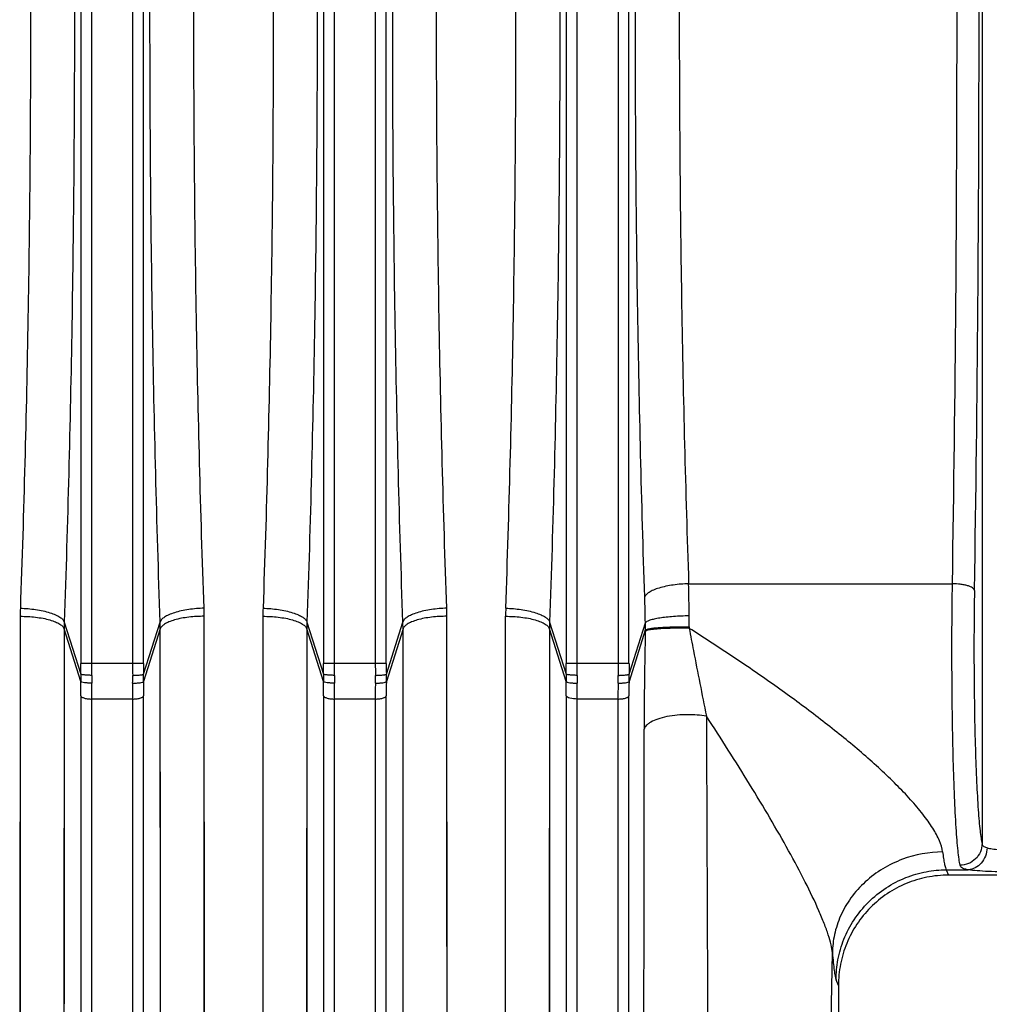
# Model space of a CAD drawing. Extents: x -1404 to 1181, y 8 to 1628.
# Tile 45 of 75: x -567 to -479, y 1369 to 1458. Entities that reach past the tile are written whole.
import ezdxf

# ---------------------------------------------------------------- set-up
doc = ezdxf.new("R2010")
doc.units = 0
doc.header["$LTSCALE"] = 65.395
doc.layers.add('SG48_1', color=7, linetype='CONTINUOUS')

msp = doc.modelspace()

# ---------------------------------------------------------------- linework, layer by layer
at = {"layer": 'SG48_1', "color": 9, "linetype": 'CONTINUOUS'}
for p, q in [((-479.555, 1533.067), (-479.555, 1383.635)), ((-561.25, 1516.714), (-561.25, 1399.988)), ((-560.256, 1399.988), (-560.256, 1516.714)), ((-556.556, 1516.714), (-556.556, 1399.988)), ((-555.562, 1399.988), (-555.562, 1516.714)), ((-539.25, 1516.714), (-539.25, 1399.988)), ((-538.256, 1399.988), (-538.256, 1516.714)), ((-534.556, 1516.714), (-534.556, 1399.988)), ((-533.562, 1399.988), (-533.562, 1516.714)), ((-517.25, 1516.714), (-517.25, 1399.988)), ((-516.256, 1399.988), (-516.256, 1516.714)), ((-512.556, 1516.714), (-512.556, 1399.988)), ((-511.562, 1399.988), (-511.562, 1516.714)), ((-506.156, 1407.213), (-482.245, 1407.213)), ((-522.791, 1310.706), (-522.746, 1404.26)), ((-562.755, 1403.741), (-561.256, 1399.013)), ((-555.556, 1399.013), (-554.057, 1403.741)), ((-540.755, 1403.741), (-539.256, 1399.013)), ((-533.556, 1399.013), (-532.057, 1403.741)), ((-518.755, 1403.741), (-517.256, 1399.013)), ((-511.556, 1399.013), (-510.077, 1403.679)), ((-562.766, 1403.113), (-562.811, 1307.575)), ((-561.255, 1398.35), (-562.766, 1403.113)), ((-554.046, 1403.113), (-555.557, 1398.35)), ((-554.001, 1307.575), (-554.046, 1403.113)), ((-554.044, 1392.012), (-554.046, 1403.113)), ((-540.766, 1403.113), (-540.811, 1307.575)), ((-539.255, 1398.35), (-540.766, 1403.113)), ((-532.046, 1403.113), (-533.557, 1398.35)), ((-532.001, 1307.575), (-532.046, 1403.113)), ((-532.044, 1392.012), (-532.046, 1403.113)), ((-518.766, 1403.113), (-518.811, 1307.575)), ((-517.255, 1398.35), (-518.766, 1403.113)), ((-510.081, 1403.003), (-511.557, 1398.35)), ((-555.562, 1399.988), (-561.25, 1399.988)), ((-533.562, 1399.988), (-539.25, 1399.988)), ((-511.562, 1399.988), (-517.25, 1399.988)), ((-561.246, 1397.048), (-561.246, 1297.345)), ((-556.561, 1396.758), (-560.251, 1396.758)), ((-560.251, 1296.581), (-560.251, 1396.758)), ((-556.561, 1396.758), (-556.561, 1296.581)), ((-555.566, 1297.345), (-555.566, 1397.048)), ((-539.246, 1397.048), (-539.246, 1297.345)), ((-534.561, 1396.758), (-538.251, 1396.758)), ((-538.251, 1296.581), (-538.251, 1396.758)), ((-534.561, 1396.758), (-534.561, 1296.581)), ((-533.566, 1297.345), (-533.566, 1397.048)), ((-517.246, 1397.048), (-517.246, 1297.345)), ((-512.561, 1396.758), (-516.251, 1396.758)), ((-516.251, 1296.581), (-516.251, 1396.758)), ((-512.561, 1396.758), (-512.561, 1296.581)), ((-511.566, 1297.345), (-511.566, 1397.048)), ((-482.798, 1381.273), (-480.81, 1381.273)), ((-482.798, 1381.273), (-482.605, 1380.788)), ((-492.581, 1370.781), (-492.792, 1371.311))]:
    msp.add_line(p, q, dxfattribs=at)
at = {"layer": 'SG48_1', "color": 2, "linetype": 'CONTINUOUS'}
for p, q in [((-566.746, 1404.26), (-566.791, 1310.705)), ((-550.021, 1310.705), (-550.066, 1404.26)), ((-550.064, 1393.391), (-550.066, 1404.26)), ((-544.746, 1404.26), (-544.791, 1310.705)), ((-528.021, 1310.705), (-528.066, 1404.26)), ((-528.064, 1393.391), (-528.066, 1404.26)), ((-510.083, 1402.898), (-510.081, 1403.003)), ((-506.101, 1403.297), (-506.103, 1403.166))]:
    msp.add_line(p, q, dxfattribs=at)
at = {"layer": 'SG48_1', "color": 6, "linetype": 'CONTINUOUS'}
for p, q in [((-452.207, 1380.788), (-482.605, 1380.788)), ((-492.58, 1370.781), (-492.58, 1327.084))]:
    msp.add_line(p, q, dxfattribs=at)
at = {"layer": 'SG48_1', "color": 2, "linetype": 'CONTINUOUS'}
for points in [[(-566.746, 1404.26), (-566.748, 1393.391), (-566.749, 1389.832), (-566.75, 1386.309), (-566.751, 1382.823), (-566.752, 1379.376), (-566.753, 1375.97), (-566.754, 1372.607), (-566.755, 1369.288), (-566.757, 1366.015)], [(-544.746, 1404.26), (-544.748, 1393.391), (-544.749, 1389.832), (-544.75, 1386.309), (-544.751, 1382.823), (-544.752, 1379.376), (-544.753, 1375.97), (-544.754, 1372.607), (-544.755, 1369.288), (-544.757, 1366.015)], [(-550.059, 1375.97), (-550.061, 1382.823), (-550.062, 1386.309), (-550.063, 1389.832), (-550.064, 1393.391)], [(-528.059, 1375.97), (-528.061, 1382.823), (-528.062, 1386.309), (-528.063, 1389.832), (-528.064, 1393.391)], [(-550.047, 1347.442), (-550.05, 1353.42), (-550.051, 1356.491), (-550.053, 1359.615), (-550.054, 1362.79), (-550.055, 1366.015), (-550.056, 1369.288), (-550.058, 1372.607), (-550.059, 1375.97)], [(-528.047, 1347.442), (-528.05, 1353.42), (-528.051, 1356.491), (-528.053, 1359.615), (-528.054, 1362.79), (-528.055, 1366.015), (-528.056, 1369.288), (-528.058, 1372.607), (-528.059, 1375.97)]]:
    msp.add_lwpolyline(points, dxfattribs=at)
at = {"layer": 'SG48_1', "color": 9, "linetype": 'CONTINUOUS'}
for points in [[(-522.757, 1366.017), (-522.755, 1369.29), (-522.754, 1372.61), (-522.753, 1375.973), (-522.752, 1379.377), (-522.751, 1382.822), (-522.75, 1386.307), (-522.749, 1389.83), (-522.748, 1393.388), (-522.746, 1404.26)], [(-562.766, 1403.113), (-562.768, 1392.012), (-562.769, 1388.377), (-562.77, 1384.779), (-562.771, 1381.219), (-562.772, 1377.698), (-562.773, 1374.22), (-562.774, 1370.785), (-562.775, 1367.397), (-562.776, 1364.055)], [(-540.766, 1403.113), (-540.768, 1392.012), (-540.769, 1388.377), (-540.77, 1384.779), (-540.771, 1381.219), (-540.772, 1377.698), (-540.773, 1374.22), (-540.774, 1370.785), (-540.775, 1367.397), (-540.776, 1364.055)], [(-518.766, 1403.113), (-518.768, 1392.012), (-518.769, 1388.377), (-518.77, 1384.779), (-518.771, 1381.219), (-518.772, 1377.698), (-518.773, 1374.22), (-518.774, 1370.785), (-518.775, 1367.397), (-518.776, 1364.055)], [(-554.039, 1374.23), (-554.041, 1381.223), (-554.042, 1384.782), (-554.043, 1388.378), (-554.044, 1392.012)], [(-532.039, 1374.23), (-532.041, 1381.223), (-532.042, 1384.782), (-532.043, 1388.378), (-532.044, 1392.012)], [(-554.027, 1345.098), (-554.03, 1351.203), (-554.032, 1354.34), (-554.033, 1357.53), (-554.034, 1360.772), (-554.036, 1364.065), (-554.037, 1367.407), (-554.038, 1370.796), (-554.039, 1374.23)], [(-532.027, 1345.098), (-532.03, 1351.203), (-532.032, 1354.34), (-532.033, 1357.53), (-532.034, 1360.772), (-532.036, 1364.065), (-532.037, 1367.407), (-532.038, 1370.796), (-532.039, 1374.23)]]:
    msp.add_lwpolyline(points, dxfattribs=at)
for centre, radius, start, end in [((-3685.506, 1458.351), 3205.675, 359.07522, 0.924781), ((-3613.867, 1458.351), 3132.039, 359.064477, 0.935523), ((-727.345, 1401.389), 221.265, 0.75362, 1.5084), ((-651.705, 1401.35), 141.647, 0.9419, 1.88523), ((-501.912, 1404.255), 20.834, 177.96328, 179.98851), ((-538.986, 1403.869), 32.89, 359.004, 0.74937), ((-544.578, 1403.108), 18.188, 178.00744, 179.98491), ((-572.234, 1403.108), 18.188, 0.01509, 1.99257), ((-522.578, 1403.108), 18.188, 178.00744, 179.98491), ((-550.234, 1403.108), 18.188, 0.01509, 1.99257), ((-500.578, 1403.108), 18.188, 178.00744, 179.98491), ((-527.572, 1403.452), 17.497, 358.52824, 0.74161), ((-101.637, 1393.543), 408.554, 178.68791, 179.93121), ((-646.382, 1399.986), 85.132, 359.34483, 0.00095), ((-665.344, 1399.986), 105.088, 359.41037, 0.00089), ((-451.464, 1399.986), 105.092, 179.99907, 180.58959), ((-470.431, 1399.986), 85.13, 179.99904, 180.65518), ((-624.382, 1399.986), 85.132, 359.34483, 0.00095), ((-643.344, 1399.986), 105.088, 359.41037, 0.00089), ((-429.464, 1399.986), 105.092, 179.99907, 180.58959), ((-448.431, 1399.986), 85.13, 179.99904, 180.65518), ((-602.382, 1399.986), 85.132, 359.34483, 0.00095), ((-621.346, 1399.986), 105.091, 359.41037, 0.00088), ((-407.464, 1399.986), 105.092, 179.99907, 180.58959), ((-426.431, 1399.986), 85.13, 179.99904, 180.65518), ((-535.992, 1398.692), 25.265, 179.2729, 180.77619), ((-530.089, 1398.589), 30.174, 179.40068, 180.73311), ((-586.72, 1398.589), 30.171, 359.26696, 0.59925), ((-580.82, 1398.692), 25.265, 359.22381, 0.7271), ((-513.992, 1398.692), 25.265, 179.2729, 180.77619), ((-508.089, 1398.589), 30.174, 179.40068, 180.73311), ((-564.72, 1398.589), 30.171, 359.26696, 0.59925), ((-558.82, 1398.692), 25.265, 359.22381, 0.7271), ((-491.992, 1398.692), 25.265, 179.2729, 180.77619), ((-486.087, 1398.589), 30.176, 179.40071, 180.73313), ((-542.72, 1398.589), 30.171, 359.26696, 0.59925), ((-536.82, 1398.692), 25.265, 359.22381, 0.7271), ((-651.033, 1397.041), 89.787, 0.00466, 0.83516), ((-673.086, 1396.735), 112.835, 0.0112, 0.74514), ((-445.874, 1396.75), 110.687, 179.24775, 179.99597), ((-464.037, 1397.028), 91.53, 179.17274, 179.98743), ((-629.033, 1397.041), 89.787, 0.00466, 0.83516), ((-651.086, 1396.735), 112.835, 0.0112, 0.74514), ((-423.874, 1396.75), 110.687, 179.24775, 179.99597), ((-442.037, 1397.028), 91.53, 179.17274, 179.98743), ((-401.874, 1396.75), 110.687, 179.24775, 179.99597), ((-420.037, 1397.028), 91.53, 179.17274, 179.98743), ((11708.165, 1429.282), 12212.754, 180.1598795, 180.5333309), ((-3388.545, 1421.541), 2895.815, 358.077935, 359.054465)]:
    msp.add_arc(centre, radius, start, end, dxfattribs=at)
at = {"layer": 'SG48_1', "color": 2, "linetype": 'CONTINUOUS'}
for centre, radius, start, end in [((-545.933, 1404.256), 20.813, 177.96205, 179.98829), ((-570.88, 1404.256), 20.814, 0.01189, 2.03803), ((-523.933, 1404.256), 20.813, 177.96205, 179.98829), ((-548.88, 1404.256), 20.814, 0.01189, 2.03803), ((-509.916, 1402.692), 0.267, 118.50355, 121.46306), ((-607.007, 1397.041), 89.761, 0.00455, 0.83528), ((-629.037, 1396.736), 112.786, 0.01107, 0.74529)]:
    msp.add_arc(centre, radius, start, end, dxfattribs=at)
at = {"layer": 'SG48_1', "color": 9, "linetype": 'CONTINUOUS'}
for points, knots in [([(-562.755, 1512.962), (-562.443, 1503.981), (-561.982, 1485.779), (-561.754, 1458.351), (-561.982, 1430.923), (-562.443, 1412.721), (-562.755, 1403.741)], [0, 0, 0, 0, 0.246782, 0.5, 0.753218, 1, 1, 1, 1]), ([(-554.057, 1403.741), (-554.369, 1412.721), (-554.83, 1430.923), (-555.058, 1458.351), (-554.83, 1485.779), (-554.369, 1503.981), (-554.057, 1512.962)], [0, 0, 0, 0, 0.246782, 0.5, 0.753218, 1, 1, 1, 1]), ([(-540.755, 1512.962), (-540.443, 1503.981), (-539.982, 1485.779), (-539.754, 1458.351), (-539.982, 1430.923), (-540.443, 1412.721), (-540.755, 1403.741)], [0, 0, 0, 0, 0.246782, 0.5, 0.753218, 1, 1, 1, 1]), ([(-532.057, 1403.741), (-532.369, 1412.721), (-532.83, 1430.923), (-533.058, 1458.351), (-532.83, 1485.779), (-532.369, 1503.981), (-532.057, 1512.962)], [0, 0, 0, 0, 0.246782, 0.5, 0.753218, 1, 1, 1, 1]), ([(-518.755, 1512.962), (-518.443, 1503.981), (-517.982, 1485.779), (-517.754, 1458.351), (-517.982, 1430.923), (-518.443, 1412.721), (-518.755, 1403.741)], [0, 0, 0, 0, 0.246782, 0.5, 0.753218, 1, 1, 1, 1]), ([(-522.733, 1404.996), (-522.421, 1413.77), (-521.96, 1431.554), (-521.732, 1458.351), (-521.96, 1485.148), (-522.421, 1502.932), (-522.733, 1511.706)], [0, 0, 0, 0, 0.246786, 0.500001, 0.753216, 1, 1, 1, 1]), ([(-510.134, 1406.01), (-510.42, 1414.628), (-510.843, 1432.073), (-511.051, 1458.351), (-510.843, 1484.629), (-510.42, 1502.074), (-510.134, 1510.692)], [0, 0, 0, 0, 0.247055, 0.5, 0.752945, 1, 1, 1, 1]), ([(-506.156, 1509.489), (-506.442, 1501.069), (-506.864, 1484.025), (-507.073, 1458.351), (-506.864, 1432.677), (-506.442, 1415.633), (-506.156, 1407.213)], [0, 0, 0, 0, 0.247058, 0.500001, 0.752943, 1, 1, 1, 1]), ([(-506.156, 1407.213), (-506.621, 1407.199), (-507.315, 1407.143), (-508.208, 1406.989), (-508.814, 1406.839), (-509.327, 1406.659), (-509.724, 1406.461), (-509.996, 1406.252), (-510.109, 1406.088), (-510.134, 1406.01)], [0, 0, 0, 0, 0.325133, 0.485687, 0.633702, 0.76174, 0.865089, 0.942946, 1, 1, 1, 1]), ([(-480.248, 1406.612), (-480.263, 1406.702), (-480.399, 1406.831), (-480.623, 1406.945), (-480.882, 1407.037), (-481.191, 1407.111), (-481.65, 1407.186), (-482.007, 1407.21), (-482.245, 1407.213)], [0, 0, 0, 0, 0.126495, 0.227791, 0.355285, 0.504911, 0.668328, 1, 1, 1, 1]), ([(-480.248, 1406.612), (-480.289, 1404.157), (-480.306, 1400.489), (-480.253, 1395.689), (-480.177, 1392.339), (-480.068, 1389.368), (-479.948, 1387.188), (-479.834, 1385.728), (-479.75, 1384.873), (-479.662, 1384.193), (-479.594, 1383.8), (-479.555, 1383.635)], [0, 0, 0, 0, 0.320143, 0.478235, 0.62597, 0.757061, 0.865943, 0.910579, 0.948033, 0.97793, 1, 1, 1, 1]), ([(-566.746, 1404.26), (-566.282, 1404.26), (-565.588, 1404.223), (-564.693, 1404.088), (-564.086, 1403.948), (-563.573, 1403.774), (-563.175, 1403.576), (-562.902, 1403.362), (-562.791, 1403.193), (-562.766, 1403.113)], [0, 0, 0, 0, 0.324602, 0.48464, 0.632097, 0.7597, 0.862967, 0.941397, 1, 1, 1, 1]), ([(-566.733, 1404.996), (-566.268, 1404.981), (-565.574, 1404.923), (-564.681, 1404.762), (-564.074, 1404.605), (-563.561, 1404.417), (-563.164, 1404.21), (-562.891, 1403.991), (-562.78, 1403.821), (-562.755, 1403.741)], [0, 0, 0, 0, 0.323492, 0.483395, 0.631002, 0.758979, 0.862714, 0.941489, 1, 1, 1, 1]), ([(-550.079, 1404.996), (-550.544, 1404.981), (-551.238, 1404.923), (-552.131, 1404.762), (-552.738, 1404.605), (-553.251, 1404.417), (-553.648, 1404.21), (-553.92, 1403.991), (-554.032, 1403.821), (-554.057, 1403.74)], [0, 0, 0, 0, 0.323494, 0.483398, 0.631005, 0.758982, 0.862716, 0.94149, 1, 1, 1, 1]), ([(-550.066, 1404.26), (-550.53, 1404.26), (-551.224, 1404.223), (-552.119, 1404.088), (-552.726, 1403.948), (-553.239, 1403.774), (-553.637, 1403.576), (-553.91, 1403.362), (-554.021, 1403.193), (-554.046, 1403.113)], [0, 0, 0, 0, 0.324601, 0.484639, 0.632096, 0.7597, 0.862966, 0.941397, 1, 1, 1, 1]), ([(-544.746, 1404.26), (-544.282, 1404.26), (-543.588, 1404.223), (-542.693, 1404.088), (-542.086, 1403.948), (-541.573, 1403.774), (-541.175, 1403.576), (-540.902, 1403.362), (-540.791, 1403.193), (-540.766, 1403.113)], [0, 0, 0, 0, 0.324602, 0.48464, 0.632097, 0.7597, 0.862967, 0.941397, 1, 1, 1, 1]), ([(-544.733, 1404.996), (-544.268, 1404.981), (-543.574, 1404.923), (-542.681, 1404.762), (-542.074, 1404.605), (-541.561, 1404.417), (-541.164, 1404.21), (-540.891, 1403.991), (-540.78, 1403.821), (-540.755, 1403.741)], [0, 0, 0, 0, 0.323492, 0.483395, 0.631002, 0.758979, 0.862714, 0.941489, 1, 1, 1, 1]), ([(-528.079, 1404.996), (-528.544, 1404.981), (-529.238, 1404.923), (-530.131, 1404.762), (-530.738, 1404.605), (-531.251, 1404.417), (-531.648, 1404.21), (-531.92, 1403.991), (-532.032, 1403.821), (-532.057, 1403.74)], [0, 0, 0, 0, 0.323494, 0.483398, 0.631005, 0.758982, 0.862716, 0.94149, 1, 1, 1, 1]), ([(-528.066, 1404.26), (-528.53, 1404.26), (-529.224, 1404.223), (-530.119, 1404.088), (-530.726, 1403.948), (-531.239, 1403.774), (-531.637, 1403.576), (-531.91, 1403.362), (-532.021, 1403.193), (-532.046, 1403.113)], [0, 0, 0, 0, 0.324601, 0.484639, 0.632096, 0.7597, 0.862966, 0.941397, 1, 1, 1, 1]), ([(-522.746, 1404.26), (-522.282, 1404.26), (-521.588, 1404.223), (-520.693, 1404.088), (-520.086, 1403.948), (-519.573, 1403.774), (-519.175, 1403.576), (-518.902, 1403.362), (-518.791, 1403.193), (-518.766, 1403.113)], [0, 0, 0, 0, 0.324602, 0.48464, 0.632097, 0.7597, 0.862967, 0.941397, 1, 1, 1, 1]), ([(-522.733, 1404.996), (-522.268, 1404.981), (-521.574, 1404.923), (-520.681, 1404.762), (-520.074, 1404.605), (-519.561, 1404.417), (-519.164, 1404.21), (-518.891, 1403.991), (-518.78, 1403.821), (-518.755, 1403.741)], [0, 0, 0, 0, 0.323492, 0.483395, 0.631002, 0.758979, 0.862714, 0.941489, 1, 1, 1, 1]), ([(-506.099, 1404.299), (-506.577, 1404.292), (-507.276, 1404.262), (-508.168, 1404.18), (-508.749, 1404.105), (-509.242, 1404.017), (-509.63, 1403.92), (-509.882, 1403.827), (-510.017, 1403.744), (-510.062, 1403.701), (-510.077, 1403.679)], [0, 0, 0, 0, 0.352659, 0.514679, 0.660026, 0.78411, 0.883228, 0.954998, 0.980603, 1, 1, 1, 1]), ([(-506.103, 1403.166), (-505.978, 1402.493), (-505.475, 1399.836), (-504.942, 1397.184), (-504.542, 1395.204)], [0, 0, 0, 0, 0.252861, 1, 1, 1, 1]), ([(-483.13, 1382.902), (-483.171, 1383.242), (-483.415, 1383.992), (-484.043, 1385.125), (-484.939, 1386.368), (-486.055, 1387.679), (-487.343, 1389.025), (-489.269, 1390.868), (-491.901, 1393.133), (-495.263, 1395.761), (-498.784, 1398.314), (-502.406, 1400.786), (-504.865, 1402.381), (-506.103, 1403.166)], [0, 0, 0, 0, 0.033053, 0.07506, 0.124895, 0.180819, 0.24122, 0.304834, 0.43825, 0.576424, 0.716924, 0.858395, 1, 1, 1, 1]), ([(-560.261, 1398.904), (-560.377, 1398.906), (-560.6, 1398.912), (-560.867, 1398.931), (-561.05, 1398.954), (-561.148, 1398.971), (-561.213, 1398.989), (-561.247, 1399.004), (-561.256, 1399.013)], [0, 0, 0, 0, 0.344893, 0.666657, 0.795772, 0.895418, 0.962627, 1, 1, 1, 1]), ([(-556.551, 1398.904), (-556.435, 1398.906), (-556.212, 1398.912), (-555.945, 1398.931), (-555.762, 1398.954), (-555.664, 1398.971), (-555.598, 1398.989), (-555.565, 1399.004), (-555.556, 1399.013)], [0, 0, 0, 0, 0.344893, 0.666657, 0.795772, 0.895418, 0.962627, 1, 1, 1, 1]), ([(-538.261, 1398.904), (-538.377, 1398.906), (-538.6, 1398.912), (-538.867, 1398.931), (-539.05, 1398.954), (-539.148, 1398.971), (-539.213, 1398.989), (-539.247, 1399.004), (-539.256, 1399.013)], [0, 0, 0, 0, 0.344893, 0.666657, 0.795772, 0.895418, 0.962627, 1, 1, 1, 1]), ([(-534.551, 1398.904), (-534.435, 1398.906), (-534.212, 1398.912), (-533.945, 1398.931), (-533.762, 1398.954), (-533.664, 1398.971), (-533.598, 1398.989), (-533.565, 1399.004), (-533.556, 1399.013)], [0, 0, 0, 0, 0.344893, 0.666657, 0.795772, 0.895418, 0.962627, 1, 1, 1, 1]), ([(-516.261, 1398.904), (-516.377, 1398.906), (-516.6, 1398.912), (-516.867, 1398.931), (-517.05, 1398.954), (-517.148, 1398.971), (-517.213, 1398.989), (-517.247, 1399.004), (-517.256, 1399.013)], [0, 0, 0, 0, 0.344893, 0.666657, 0.795772, 0.895418, 0.962627, 1, 1, 1, 1]), ([(-512.551, 1398.904), (-512.435, 1398.906), (-512.212, 1398.912), (-511.945, 1398.931), (-511.762, 1398.954), (-511.664, 1398.971), (-511.598, 1398.989), (-511.565, 1399.004), (-511.556, 1399.013)], [0, 0, 0, 0, 0.344893, 0.666657, 0.795772, 0.895418, 0.962627, 1, 1, 1, 1]), ([(-560.26, 1398.203), (-560.376, 1398.201), (-560.601, 1398.205), (-560.901, 1398.231), (-561.11, 1398.269), (-561.216, 1398.313), (-561.248, 1398.337), (-561.255, 1398.35)], [0, 0, 0, 0, 0.340833, 0.659432, 0.887772, 0.957173, 1, 1, 1, 1]), ([(-556.552, 1398.203), (-556.432, 1398.201), (-556.207, 1398.205), (-555.909, 1398.231), (-555.705, 1398.269), (-555.598, 1398.311), (-555.564, 1398.336), (-555.557, 1398.35)], [0, 0, 0, 0, 0.352664, 0.659431, 0.88187, 0.953851, 1, 1, 1, 1]), ([(-538.26, 1398.203), (-538.376, 1398.201), (-538.601, 1398.205), (-538.901, 1398.231), (-539.11, 1398.269), (-539.216, 1398.313), (-539.248, 1398.337), (-539.255, 1398.35)], [0, 0, 0, 0, 0.340833, 0.659432, 0.887772, 0.957173, 1, 1, 1, 1]), ([(-534.552, 1398.203), (-534.432, 1398.201), (-534.207, 1398.205), (-533.909, 1398.231), (-533.705, 1398.269), (-533.598, 1398.311), (-533.564, 1398.336), (-533.557, 1398.35)], [0, 0, 0, 0, 0.352664, 0.659431, 0.88187, 0.953851, 1, 1, 1, 1]), ([(-512.552, 1398.203), (-512.432, 1398.201), (-512.207, 1398.205), (-511.909, 1398.231), (-511.705, 1398.269), (-511.598, 1398.311), (-511.564, 1398.336), (-511.557, 1398.35)], [0, 0, 0, 0, 0.352664, 0.659431, 0.88187, 0.953851, 1, 1, 1, 1]), ([(-561.246, 1397.048), (-561.231, 1397.002), (-561.16, 1396.939), (-561.044, 1396.881), (-560.861, 1396.818), (-560.593, 1396.77), (-560.367, 1396.758), (-560.251, 1396.758)], [0, 0, 0, 0, 0.13628, 0.240068, 0.367718, 0.675232, 1, 1, 1, 1]), ([(-556.561, 1396.758), (-556.445, 1396.758), (-556.219, 1396.77), (-555.951, 1396.818), (-555.767, 1396.881), (-555.651, 1396.939), (-555.58, 1397.002), (-555.566, 1397.048)], [0, 0, 0, 0, 0.324768, 0.632282, 0.759932, 0.86372, 1, 1, 1, 1]), ([(-539.246, 1397.048), (-539.231, 1397.002), (-539.16, 1396.939), (-539.044, 1396.881), (-538.861, 1396.818), (-538.593, 1396.77), (-538.367, 1396.758), (-538.251, 1396.758)], [0, 0, 0, 0, 0.13628, 0.240068, 0.367718, 0.675232, 1, 1, 1, 1]), ([(-534.561, 1396.758), (-534.445, 1396.758), (-534.219, 1396.77), (-533.951, 1396.818), (-533.767, 1396.881), (-533.651, 1396.939), (-533.58, 1397.002), (-533.566, 1397.048)], [0, 0, 0, 0, 0.324768, 0.632282, 0.759932, 0.86372, 1, 1, 1, 1]), ([(-512.561, 1396.758), (-512.445, 1396.758), (-512.219, 1396.77), (-511.951, 1396.818), (-511.767, 1396.881), (-511.651, 1396.939), (-511.58, 1397.002), (-511.566, 1397.048)], [0, 0, 0, 0, 0.324768, 0.632282, 0.759932, 0.86372, 1, 1, 1, 1]), ([(-504.542, 1395.204), (-505.095, 1395.296), (-505.979, 1395.36), (-507.179, 1395.308), (-508.098, 1395.183), (-508.912, 1394.977), (-509.482, 1394.741), (-509.823, 1394.519), (-510.043, 1394.325), (-510.159, 1394.15), (-510.19, 1394.033)], [0, 0, 0, 0, 0.278379, 0.438014, 0.596063, 0.738438, 0.854147, 0.900567, 0.9397, 1, 1, 1, 1]), ([(-493.124, 1373.754), (-493.145, 1373.997), (-493.246, 1374.542), (-493.501, 1375.425), (-493.875, 1376.453), (-494.549, 1378.063), (-495.615, 1380.271), (-497.113, 1383.073), (-498.806, 1386.026), (-501.264, 1390.109), (-503.211, 1393.164), (-504.542, 1395.204)], [0, 0, 0, 0, 0.029988, 0.067811, 0.112919, 0.164378, 0.282271, 0.414187, 0.554799, 0.700646, 1, 1, 1, 1]), ([(-510.283, 1313.248), (-510.254, 1325.198), (-510.213, 1352.126), (-510.196, 1379.054), (-510.19, 1394.033)], [0, 0, 0, 0, 0.443768, 1, 1, 1, 1]), ([(-483.13, 1382.902), (-484.366, 1382.886), (-486.927, 1382.418), (-489.741, 1380.727), (-491.48, 1378.787), (-492.425, 1377.157), (-492.983, 1375.46), (-493.116, 1374.31), (-493.124, 1373.754)], [0, 0, 0, 0, 0.248418, 0.512323, 0.643094, 0.76902, 0.888314, 1, 1, 1, 1]), ([(-483.13, 1382.902), (-483.107, 1382.701), (-483.06, 1382.342), (-482.981, 1381.868), (-482.9, 1381.524), (-482.837, 1381.338), (-482.798, 1381.273)], [0, 0, 0, 0, 0.363545, 0.651774, 0.863788, 1, 1, 1, 1]), ([(-479.555, 1383.635), (-479.558, 1383.382), (-479.668, 1382.87), (-480.115, 1382.225), (-480.774, 1381.792), (-481.294, 1381.686), (-481.552, 1381.683)], [0, 0, 0, 0, 0.246967, 0.496264, 0.747739, 1, 1, 1, 1]), ([(-479.11, 1383.266), (-479.12, 1383.014), (-479.22, 1382.515), (-479.593, 1381.871), (-480.142, 1381.415), (-480.592, 1381.285), (-480.81, 1381.273)], [0, 0, 0, 0, 0.26579, 0.52453, 0.769171, 1, 1, 1, 1]), ([(-479.11, 1383.266), (-479.172, 1383.28), (-479.283, 1383.314), (-479.425, 1383.394), (-479.521, 1383.502), (-479.549, 1383.59), (-479.555, 1383.634)], [0, 0, 0, 0, 0.308367, 0.563466, 0.783526, 1, 1, 1, 1]), ([(-479.11, 1383.266), (-478.952, 1383.229), (-478.59, 1383.168), (-477.74, 1383.081), (-477.047, 1383.059), (-476.559, 1383.059)], [0, 0, 0, 0, 0.189659, 0.429456, 1, 1, 1, 1]), ([(-492.792, 1371.311), (-492.79, 1371.917), (-492.672, 1373.169), (-492.132, 1375.022), (-491.202, 1376.804), (-489.904, 1378.395), (-488.308, 1379.689), (-486.52, 1380.616), (-484.661, 1381.153), (-483.406, 1381.272), (-482.798, 1381.273)], [0, 0, 0, 0, 0.116285, 0.2396, 0.368131, 0.499488, 0.630932, 0.7597, 0.883349, 1, 1, 1, 1]), ([(-480.811, 1381.273), (-480.912, 1381.289), (-481.092, 1381.325), (-481.323, 1381.41), (-481.486, 1381.525), (-481.541, 1381.631), (-481.552, 1381.682)], [0, 0, 0, 0, 0.345191, 0.61551, 0.824332, 1, 1, 1, 1]), ([(-476.559, 1381.066), (-477.371, 1381.066), (-478.524, 1381.088), (-479.941, 1381.176), (-480.546, 1381.236), (-480.81, 1381.273)], [0, 0, 0, 0, 0.571948, 0.811862, 1, 1, 1, 1]), ([(-493.124, 1373.754), (-493.1, 1373.453), (-493.054, 1372.915), (-492.974, 1372.205), (-492.903, 1371.735), (-492.841, 1371.459), (-492.81, 1371.355), (-492.792, 1371.311)], [0, 0, 0, 0, 0.366668, 0.656399, 0.867613, 0.943596, 1, 1, 1, 1])]:
    msp.add_open_spline(points, degree=3, knots=knots, dxfattribs=at)
at = {"layer": 'SG48_1', "color": 2, "linetype": 'CONTINUOUS'}
for points, knots in [([(-566.733, 1511.706), (-566.421, 1502.932), (-565.96, 1485.148), (-565.732, 1458.351), (-565.96, 1431.554), (-566.421, 1413.77), (-566.733, 1404.996)], [0, 0, 0, 0, 0.246784, 0.499999, 0.753214, 1, 1, 1, 1]), ([(-550.079, 1404.996), (-550.391, 1413.77), (-550.852, 1431.554), (-551.08, 1458.351), (-550.852, 1485.148), (-550.391, 1502.932), (-550.079, 1511.706)], [0, 0, 0, 0, 0.246784, 0.499999, 0.753214, 1, 1, 1, 1]), ([(-544.733, 1511.706), (-544.421, 1502.932), (-543.96, 1485.148), (-543.732, 1458.351), (-543.96, 1431.554), (-544.421, 1413.77), (-544.733, 1404.996)], [0, 0, 0, 0, 0.246784, 0.499999, 0.753214, 1, 1, 1, 1]), ([(-528.079, 1404.996), (-528.391, 1413.77), (-528.852, 1431.554), (-529.08, 1458.351), (-528.852, 1485.148), (-528.391, 1502.932), (-528.079, 1511.706)], [0, 0, 0, 0, 0.246784, 0.499999, 0.753214, 1, 1, 1, 1]), ([(-510.055, 1402.92), (-510.058, 1402.918), (-510.068, 1402.911), (-510.077, 1402.904), (-510.083, 1402.898)], [0, 0, 0, 0, 0.27797, 1, 1, 1, 1]), ([(-510.081, 1403.003), (-510.066, 1403.019), (-510.021, 1403.047), (-509.886, 1403.099), (-509.636, 1403.153), (-509.251, 1403.207), (-508.758, 1403.251), (-508.177, 1403.283), (-507.281, 1403.31), (-506.581, 1403.308), (-506.101, 1403.297)], [0, 0, 0, 0, 0.016027, 0.039188, 0.108034, 0.206036, 0.33037, 0.477058, 0.641273, 1, 1, 1, 1]), ([(-509.96, 1402.961), (-509.969, 1402.958), (-509.997, 1402.948), (-510.024, 1402.937), (-510.043, 1402.926)], [0, 0, 0, 0, 0.285436, 1, 1, 1, 1]), ([(-506.103, 1403.166), (-506.488, 1403.174), (-507.26, 1403.18), (-508.205, 1403.159), (-508.913, 1403.117), (-509.35, 1403.077), (-509.691, 1403.029), (-509.884, 1402.987), (-509.96, 1402.961)], [0, 0, 0, 0, 0.298032, 0.598174, 0.732654, 0.847599, 0.937681, 1, 1, 1, 1]), ([(-517.255, 1398.35), (-517.248, 1398.337), (-517.216, 1398.313), (-517.11, 1398.269), (-516.901, 1398.231), (-516.601, 1398.205), (-516.376, 1398.201), (-516.26, 1398.203)], [0, 0, 0, 0, 0.042827, 0.112228, 0.340568, 0.659167, 1, 1, 1, 1]), ([(-516.251, 1396.758), (-516.476, 1396.758), (-516.788, 1396.787), (-517.121, 1396.907), (-517.231, 1397), (-517.246, 1397.048)], [0, 0, 0, 0, 0.632148, 0.857238, 1, 1, 1, 1])]:
    msp.add_open_spline(points, degree=3, knots=knots, dxfattribs=at)
at = {"layer": 'SG48_1', "color": 6, "linetype": 'CONTINUOUS'}
for points, knots in [([(-481.552, 1381.682), (-481.591, 1381.866), (-481.66, 1382.304), (-481.747, 1383.06), (-481.831, 1384.011), (-481.946, 1385.633), (-482.065, 1388.055), (-482.175, 1391.356), (-482.251, 1395.078), (-482.303, 1400.411), (-482.286, 1404.486), (-482.245, 1407.213)], [0, 0, 0, 0, 0.022063, 0.051959, 0.08941, 0.13404, 0.242907, 0.373988, 0.521728, 0.679835, 1, 1, 1, 1]), ([(-482.605, 1380.788), (-483.258, 1380.788), (-484.568, 1380.661), (-486.453, 1380.084), (-488.193, 1379.156), (-489.711, 1377.897), (-490.962, 1376.374), (-491.883, 1374.63), (-492.454, 1372.744), (-492.58, 1371.434), (-492.58, 1370.781)], [0, 0, 0, 0, 0.124999, 0.250003, 0.375009, 0.500009, 0.625006, 0.750005, 0.875005, 1, 1, 1, 1])]:
    msp.add_open_spline(points, degree=3, knots=knots, dxfattribs=at)

doc.saveas('drawing.dxf')
